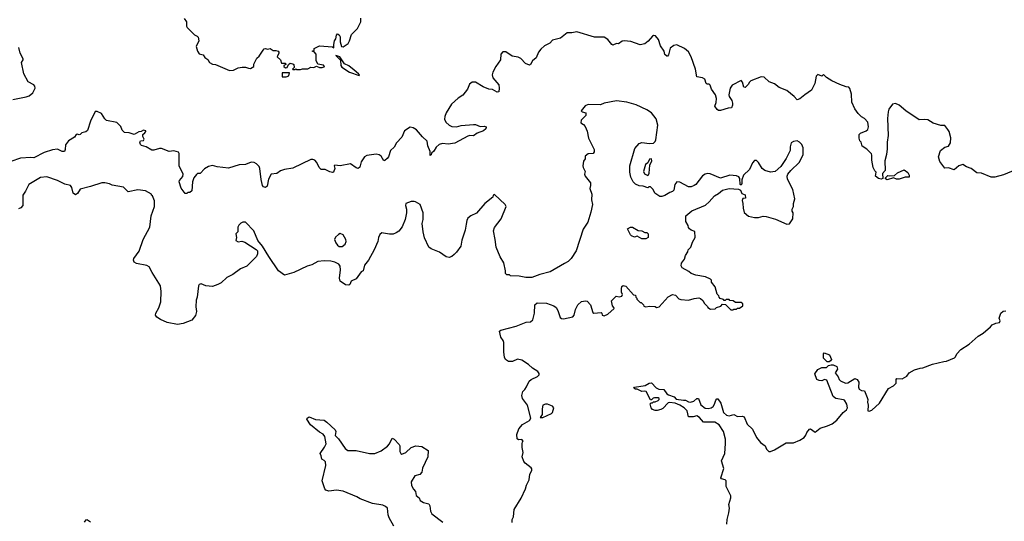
# Model space of a CAD drawing. Extents: x 2239831 to 2395310, y 665973 to 772585.
# Tile 132 of 144: x 2346847 to 2357255, y 735387 to 740688. Entities that reach past the tile are written whole.
import ezdxf

# ---------------------------------------------------------------- set-up
doc = ezdxf.new("R2010")
doc.units = 0

msp = doc.modelspace()

# ---------------------------------------------------------------- linework, layer by layer
at = {"layer": '0CON20XD'}
for points in [[(2348585, 740700), (2348610, 740665), (2348610, 740620), (2348618, 740605), (2348695, 740527), (2348724, 740514), (2348732, 740502), (2348739, 740465), (2348712, 740405), (2348726, 740355), (2348745, 740328), (2348786, 740316), (2348805, 740290), (2348835, 740268), (2348852, 740235), (2348885, 740218), (2348916, 740216), (2349065, 740152), (2349105, 740153), (2349155, 740178), (2349197, 740187), (2349235, 740188), (2349264, 740174), (2349285, 740172), (2349320, 740195), (2349323, 740217), (2349355, 740280), (2349379, 740301), (2349420, 740365), (2349431, 740379), (2349445, 740382), (2349465, 740378), (2349495, 740383), (2349525, 740362), (2349555, 740363), (2349578, 740355), (2349587, 740345), (2349587, 740335), (2349570, 740295), (2349602, 740265), (2349615, 740230), (2349658, 740228), (2349660, 740215), (2349640, 740205), (2349640, 740195), (2349655, 740180), (2349675, 740182), (2349687, 740215), (2349705, 740229), (2349733, 740223), (2349743, 740213), (2349748, 740182), (2349730, 740165), (2349735, 740160), (2349755, 740160), (2349765, 740170), (2349775, 740160), (2349815, 740160), (2349835, 740170), (2349892, 740168), (2349924, 740186), (2349955, 740182), (2349985, 740198), (2350015, 740182), (2350045, 740182), (2350065, 740190), (2350070, 740195), (2350057, 740207), (2349997, 740217), (2349982, 740255), (2349980, 740325), (2349958, 740348), (2349942, 740352), (2349942, 740358), (2349958, 740362), (2349960, 740385), (2350015, 740410), (2350155, 740400), (2350168, 740392), (2350167, 740425), (2350176, 740464), (2350189, 740485), (2350195, 740525), (2350205, 740537), (2350225, 740529), (2350236, 740506), (2350233, 740455), (2350248, 740405), (2350265, 740402), (2350318, 740435), (2350333, 740465), (2350355, 740532), (2350418, 740595), (2350453, 740667), (2350453, 740705)], [(2353456, 740434), (2353405, 740424), (2353308, 740458), (2353235, 740464), (2353215, 740460), (2353175, 740434), (2353155, 740436), (2353115, 740419), (2353105, 740425), (2353065, 740479), (2353025, 740502), (2352924, 740504), (2352735, 740560), (2352685, 740549), (2352635, 740549), (2352565, 740491), (2352479, 740471), (2352450, 740440), (2352395, 740411), (2352355, 740375), (2352331, 740345), (2352305, 740285), (2352268, 740252), (2352246, 740214), (2352235, 740209), (2352195, 740224), (2352145, 740279), (2352115, 740292), (2352054, 740304), (2351985, 740349), (2351955, 740349), (2351934, 740325), (2351928, 740265), (2351879, 740195), (2351849, 740135), (2351842, 740105), (2351848, 740075), (2351910, 740001), (2351914, 739966), (2351910, 739925), (2351895, 739921), (2351845, 739950), (2351805, 739955), (2351745, 739978), (2351665, 740026), (2351631, 740029), (2351601, 740005), (2351580, 739955), (2351531, 739889), (2351483, 739857), (2351410, 739795), (2351354, 739705), (2351340, 739665), (2351339, 739635), (2351352, 739605), (2351385, 739572), (2351415, 739558), (2351465, 739554), (2351515, 739569), (2351645, 739581), (2351665, 739579), (2351715, 739559), (2351755, 739561), (2351776, 739556), (2351779, 739545), (2351773, 739535), (2351748, 739515), (2351683, 739487), (2351645, 739459), (2351605, 739464), (2351585, 739458), (2351445, 739382), (2351375, 739372), (2351315, 739378), (2351282, 739368), (2351249, 739341), (2351225, 739299), (2351201, 739279), (2351195, 739260), (2351185, 739252), (2351187, 739295), (2351162, 739355), (2351153, 739405), (2351105, 739449), (2351041, 739525), (2351005, 739546), (2350975, 739551), (2350915, 739514), (2350885, 739446), (2350831, 739385), (2350805, 739341), (2350765, 739305), (2350745, 739240), (2350730, 739220), (2350705, 739200), (2350695, 739196), (2350666, 739245), (2350645, 739260), (2350615, 739266), (2350565, 739261), (2350515, 739251), (2350492, 739238), (2350456, 739184), (2350441, 739129), (2350425, 739116), (2350405, 739122), (2350345, 739164), (2350234, 739144), (2350178, 739152), (2350172, 739145), (2350177, 739115), (2350163, 739077), (2350155, 739073), (2350125, 739079), (2350075, 739104), (2350035, 739106), (2350014, 739125), (2349987, 739177), (2349965, 739204), (2349945, 739212), (2349925, 739211), (2349735, 739119), (2349646, 739104), (2349605, 739089), (2349565, 739064), (2349505, 739056), (2349477, 739003), (2349462, 738928), (2349445, 738914), (2349425, 738920), (2349414, 738935), (2349398, 738998), (2349386, 739116), (2349378, 739138), (2349351, 739165), (2349325, 739178), (2349295, 739181), (2349235, 739158), (2349165, 739155), (2349055, 739120), (2348935, 739133), (2348885, 739146), (2348844, 739136), (2348799, 739111), (2348755, 739062), (2348725, 739061), (2348715, 739053), (2348689, 739015), (2348673, 738976), (2348665, 738880), (2348645, 738862), (2348625, 738860), (2348615, 738850), (2348595, 738850), (2348555, 738908), (2348532, 738975), (2348535, 738990), (2348570, 739029), (2348574, 739055), (2348532, 739145), (2348531, 739275), (2348525, 739287), (2348475, 739301), (2348425, 739296), (2348345, 739326), (2348325, 739326), (2348265, 739308), (2348245, 739310), (2348185, 739343), (2348135, 739359), (2348125, 739368), (2348118, 739392), (2348125, 739408), (2348155, 739410), (2348162, 739425), (2348150, 739455), (2348150, 739475), (2348169, 739491), (2348180, 739505), (2348180, 739515), (2348155, 739522), (2348132, 739508), (2348105, 739502), (2348055, 739473), (2348005, 739492), (2347955, 739497), (2347929, 739519), (2347915, 739560), (2347875, 739600), (2347763, 739623), (2347745, 739640), (2347710, 739695), (2347667, 739717), (2347645, 739718), (2347594, 739616), (2347565, 739518), (2347545, 739502), (2347505, 739492), (2347485, 739473), (2347475, 739470), (2347455, 739479), (2347445, 739476), (2347425, 739445), (2347361, 739409), (2347331, 739365), (2347329, 739315), (2347322, 739295), (2347295, 739294), (2347245, 739318), (2347195, 739313), (2347105, 739284), (2346995, 739228), (2346965, 739232), (2346855, 739224), (2346752, 739188)], [(2357375, 739102), (2357245, 739050), (2357155, 739024), (2357115, 739024), (2357015, 739067), (2356965, 739068), (2356905, 739117), (2356855, 739133), (2356815, 739157), (2356775, 739144), (2356725, 739102), (2356665, 739122), (2356625, 739120), (2356575, 739188), (2356558, 739238), (2356579, 739305), (2356625, 739341), (2356665, 739353), (2356686, 739385), (2356688, 739438), (2356671, 739505), (2356659, 739529), (2356625, 739569), (2356585, 739570), (2356503, 739593), (2356445, 739630), (2356415, 739634), (2356355, 739629), (2356215, 739724), (2356145, 739785), (2356105, 739802), (2356074, 739796), (2356036, 739744), (2356027, 739715), (2356021, 739645), (2356026, 739465), (2356016, 739394), (2356017, 739323), (2356010, 739265), (2355991, 739195), (2355997, 739095), (2355968, 739062), (2355970, 739010), (2355955, 739003), (2355925, 739010), (2355892, 739035), (2355900, 739075), (2355885, 739090), (2355868, 739125), (2355853, 739205), (2355856, 739255), (2355850, 739270), (2355800, 739320), (2355751, 739351), (2355742, 739392), (2355728, 739408), (2355720, 739435), (2355720, 739475), (2355735, 739490), (2355795, 739513), (2355811, 739529), (2355820, 739555), (2355813, 739605), (2355777, 739645), (2355745, 739663), (2355710, 739695), (2355674, 739745), (2355642, 739815), (2355641, 739901), (2355622, 739962), (2355610, 739975), (2355585, 739979), (2355515, 740002), (2355432, 740042), (2355377, 740077), (2355345, 740108), (2355325, 740090), (2355285, 740110), (2355265, 740092), (2355252, 740015), (2355217, 739943), (2355145, 739895), (2355095, 739850), (2355065, 739840), (2355034, 739875), (2354955, 739939), (2354875, 739970), (2354825, 740009), (2354771, 740031), (2354715, 740079), (2354685, 740085), (2354577, 740043), (2354561, 740029), (2354547, 740003), (2354515, 739971), (2354501, 739975), (2354486, 740026), (2354475, 740044), (2354378, 739995), (2354356, 739965), (2354344, 739895), (2354346, 739875), (2354359, 739855), (2354376, 739835), (2354382, 739805), (2354382, 739785), (2354372, 739758), (2354335, 739754), (2354255, 739727), (2354235, 739728), (2354219, 739739), (2354194, 739775), (2354208, 739812), (2354214, 739855), (2354203, 739893), (2354158, 739955), (2354147, 739997), (2354135, 740007), (2354115, 740008), (2354102, 740015), (2354090, 740060), (2354065, 740072), (2354004, 740085), (2353992, 740165), (2353945, 740295), (2353915, 740348), (2353873, 740385), (2353795, 740421), (2353760, 740415), (2353724, 740386), (2353704, 740315), (2353695, 740302), (2353687, 740303), (2353665, 740320), (2353659, 740355), (2353621, 740411), (2353599, 740479), (2353566, 740516), (2353545, 740520), (2353535, 740513), (2353490, 740460), (2353456, 740434)], [(2346774, 739846), (2346915, 739871), (2346948, 739885), (2346987, 739915), (2347010, 739965), (2347007, 739985), (2346995, 740000), (2346935, 740030), (2346889, 740115), (2346866, 740235), (2346884, 740265), (2346884, 740275), (2346852, 740335), (2346837, 740395)], [(2350435, 740098), (2350438, 740105), (2350429, 740115), (2350384, 740155), (2350325, 740199), (2350280, 740220), (2350232, 740295), (2350190, 740310), (2350239, 740259), (2350241, 740205), (2350252, 740185), (2350334, 740134), (2350435, 740098)], [(2349665, 740084), (2349690, 740095), (2349698, 740125), (2349622, 740128), (2349620, 740085), (2349665, 740084)], [(2353565, 737658), (2353578, 737648), (2353605, 737652), (2353700, 737760), (2353746, 737784), (2353778, 737778), (2353815, 737738), (2353835, 737730), (2353915, 737723), (2353975, 737742), (2354025, 737748), (2354042, 737742), (2354069, 737719), (2354085, 737690), (2354118, 737658), (2354120, 737645), (2354148, 737628), (2354197, 737633), (2354213, 737647), (2354258, 737662), (2354275, 737680), (2354308, 737678), (2354365, 737620), (2354385, 737620), (2354395, 737630), (2354425, 737630), (2354435, 737640), (2354455, 737640), (2354490, 737665), (2354490, 737685), (2354475, 737700), (2354415, 737700), (2354387, 737717), (2354355, 737720), (2354345, 737730), (2354315, 737730), (2354305, 737720), (2354295, 737720), (2354285, 737730), (2354252, 737742), (2354240, 737755), (2354238, 737768), (2354218, 737788), (2354198, 737865), (2354160, 737915), (2354160, 737935), (2354150, 737945), (2354095, 737972), (2353995, 737988), (2353944, 738004), (2353920, 738025), (2353848, 738065), (2353840, 738085), (2353844, 738115), (2353874, 738156), (2353884, 738196), (2353908, 738235), (2353912, 738255), (2353942, 738285), (2353958, 738335), (2353988, 738385), (2353985, 738450), (2353945, 738462), (2353927, 738477), (2353915, 738490), (2353912, 738512), (2353888, 738555), (2353890, 738615), (2353953, 738667), (2354095, 738728), (2354136, 738764), (2354190, 738825), (2354235, 738850), (2354275, 738888), (2354345, 738904), (2354445, 738898), (2354466, 738886), (2354481, 738851), (2354517, 738837), (2354518, 738802), (2354492, 738798), (2354484, 738776), (2354492, 738745), (2354493, 738697), (2354505, 738650), (2354552, 738612), (2354615, 738598), (2354655, 738598), (2354705, 738610), (2354738, 738608), (2354835, 738580), (2354955, 738528), (2354985, 738530), (2355018, 738585), (2355022, 738645), (2355012, 738665), (2355012, 738685), (2355028, 738715), (2355028, 738745), (2355042, 738795), (2355018, 738895), (2354963, 739003), (2354960, 739035), (2354968, 739055), (2354999, 739095), (2355085, 739180), (2355128, 739258), (2355127, 739335), (2355115, 739370), (2355090, 739395), (2355065, 739408), (2355025, 739402), (2355002, 739385), (2354993, 739345), (2354993, 739305), (2354950, 739220), (2354893, 739137), (2354832, 739085), (2354785, 739076), (2354724, 739094), (2354697, 739115), (2354655, 739180), (2354635, 739200), (2354615, 739200), (2354594, 739176), (2354561, 739105), (2354499, 739045), (2354482, 738995), (2354482, 738958), (2354475, 738940), (2354462, 738945), (2354460, 739010), (2354447, 739027), (2354425, 739038), (2354354, 739044), (2354255, 739014), (2354145, 739060), (2354118, 739062), (2354094, 739056), (2354065, 739037), (2353993, 738947), (2353976, 738934), (2353945, 738922), (2353915, 738922), (2353825, 738972), (2353795, 738973), (2353772, 738945), (2353762, 738885), (2353749, 738871), (2353718, 738862), (2353665, 738829), (2353635, 738820), (2353615, 738821), (2353561, 738855), (2353544, 738895), (2353515, 738920), (2353498, 738922), (2353485, 738910), (2353437, 738927), (2353395, 738932), (2353355, 738950), (2353330, 738975), (2353308, 739025), (2353298, 739075), (2353298, 739145), (2353348, 739325), (2353395, 739380), (2353425, 739390), (2353505, 739380), (2353545, 739382), (2353565, 739402), (2353572, 739418), (2353594, 739575), (2353575, 739639), (2353525, 739702), (2353475, 739737), (2353365, 739788), (2353266, 739816), (2353155, 739830), (2353025, 739807), (2352985, 739788), (2352857, 739793), (2352825, 739778), (2352796, 739744), (2352783, 739723), (2352794, 739714), (2352830, 739705), (2352832, 739685), (2352830, 739675), (2352782, 739625), (2352778, 739598), (2352805, 739582), (2352825, 739558), (2352845, 739510), (2352858, 739435), (2352920, 739315), (2352919, 739291), (2352908, 739275), (2352855, 739272), (2352824, 739246), (2352823, 739217), (2352806, 739194), (2352799, 739145), (2352802, 739125), (2352823, 739085), (2352817, 739055), (2352824, 739034), (2352880, 738965), (2352881, 738935), (2352874, 738905), (2352894, 738845), (2352890, 738785), (2352900, 738735), (2352884, 738655), (2352852, 738548), (2352803, 738475), (2352729, 738245), (2352675, 738163), (2352646, 738134), (2352605, 738112), (2352455, 738024), (2352344, 737996), (2352260, 737965), (2352198, 737962), (2352125, 737977), (2352035, 737980), (2352025, 737990), (2351995, 737990), (2351982, 738005), (2351983, 738035), (2351965, 738120), (2351925, 738182), (2351882, 738285), (2351874, 738364), (2351854, 738455), (2351865, 738492), (2351936, 738584), (2351988, 738715), (2351977, 738735), (2351865, 738840), (2351850, 738835), (2351849, 738811), (2351765, 738744), (2351677, 738643), (2351615, 738614), (2351585, 738591), (2351573, 738567), (2351567, 738527), (2351557, 738463), (2351521, 738359), (2351509, 738295), (2351465, 738230), (2351441, 738205), (2351415, 738186), (2351385, 738174), (2351355, 738181), (2351285, 738232), (2351197, 738265), (2351173, 738285), (2351126, 738384), (2351110, 738445), (2351102, 738535), (2351110, 738575), (2351112, 738645), (2351080, 738735), (2351032, 738762), (2351015, 738768), (2350985, 738767), (2350930, 738745), (2350924, 738726), (2350934, 738685), (2350934, 738646), (2350920, 738575), (2350890, 738500), (2350855, 738454), (2350826, 738434), (2350795, 738422), (2350755, 738421), (2350693, 738433), (2350675, 738434), (2350655, 738419), (2350638, 738385), (2350631, 738345), (2350595, 738254), (2350534, 738146), (2350493, 738095), (2350476, 738035), (2350455, 738022), (2350405, 737950), (2350352, 737925), (2350335, 737890), (2350325, 737883), (2350290, 737885), (2350236, 737926), (2350228, 737955), (2350239, 738045), (2350234, 738084), (2350219, 738105), (2350177, 738127), (2350135, 738136), (2350065, 738138), (2349998, 738132), (2349935, 738096), (2349885, 738084), (2349745, 738016), (2349645, 737988), (2349582, 738035), (2349481, 738185), (2349413, 738295), (2349364, 738354), (2349321, 738455), (2349235, 738547), (2349205, 738548), (2349184, 738536), (2349162, 738515), (2349152, 738495), (2349152, 738445), (2349132, 738425), (2349138, 738385), (2349133, 738353), (2349155, 738340), (2349195, 738348), (2349225, 738337), (2349345, 738260), (2349360, 738245), (2349360, 738215), (2349350, 738185), (2349248, 738082), (2349182, 738055), (2349100, 737995), (2349035, 737962), (2348975, 737908), (2348942, 737888), (2348885, 737867), (2348816, 737876), (2348765, 737896), (2348745, 737890), (2348736, 737875), (2348724, 737756), (2348711, 737725), (2348708, 737655), (2348714, 737604), (2348705, 737560), (2348666, 737514), (2348575, 737476), (2348515, 737466), (2348405, 737486), (2348335, 737518), (2348298, 737545), (2348283, 737565), (2348284, 737585), (2348317, 737643), (2348337, 737705), (2348343, 737815), (2348336, 737875), (2348246, 738015), (2348215, 738076), (2348190, 738090), (2348081, 738111), (2348057, 738125), (2348050, 738145), (2348053, 738165), (2348109, 738241), (2348151, 738365), (2348222, 738495), (2348236, 738615), (2348270, 738715), (2348272, 738775), (2348250, 738825), (2348240, 738835), (2348240, 738845), (2348175, 738878), (2348095, 738890), (2347995, 738870), (2347945, 738917), (2347825, 738938), (2347795, 738952), (2347745, 738963), (2347715, 738963), (2347595, 738924), (2347485, 738896), (2347459, 738851), (2347435, 738838), (2347413, 738853), (2347398, 738915), (2347385, 738936), (2347325, 738949), (2347245, 738988), (2347135, 739028), (2347065, 739019), (2346943, 738945), (2346909, 738875), (2346881, 738835), (2346879, 738725), (2346860, 738700), (2346835, 738688)], [(2353485, 739042), (2353495, 739048), (2353501, 739065), (2353508, 739152), (2353530, 739195), (2353525, 739216), (2353505, 739213), (2353485, 739176), (2353463, 739157), (2353441, 739085), (2353450, 739060), (2353485, 739042)], [(2356015, 738997), (2355998, 739005), (2355998, 739015), (2356025, 739042), (2356045, 739037), (2356095, 739042), (2356125, 739069), (2356195, 739101), (2356235, 739072), (2356250, 739045), (2356248, 739022), (2356207, 739023), (2356145, 739004), (2356115, 739004), (2356085, 739018), (2356015, 738997)], [(2353465, 738372), (2353423, 738373), (2353375, 738400), (2353345, 738390), (2353315, 738402), (2353302, 738415), (2353273, 738477), (2353305, 738497), (2353325, 738497), (2353385, 738460), (2353425, 738458), (2353455, 738440), (2353475, 738440), (2353490, 738425), (2353490, 738385), (2353465, 738372)], [(2350255, 738292), (2350288, 738315), (2350297, 738345), (2350294, 738365), (2350265, 738416), (2350235, 738427), (2350215, 738419), (2350185, 738390), (2350176, 738365), (2350189, 738329), (2350206, 738305), (2350225, 738292), (2350255, 738292)], [(2352053, 735375), (2352052, 735405), (2352068, 735435), (2352075, 735510), (2352148, 735632), (2352195, 735730), (2352205, 735770), (2352232, 735825), (2352238, 735885), (2352260, 735925), (2352262, 735942), (2352253, 735953), (2352191, 736001), (2352175, 736020), (2352157, 736067), (2352170, 736115), (2352158, 736165), (2352158, 736205), (2352162, 736228), (2352170, 736235), (2352155, 736250), (2352118, 736248), (2352105, 736260), (2352102, 736305), (2352122, 736365), (2352161, 736409), (2352235, 736452), (2352250, 736475), (2352214, 736614), (2352163, 736685), (2352153, 736715), (2352165, 736760), (2352185, 736778), (2352205, 736808), (2352233, 736867), (2352252, 736885), (2352322, 736918), (2352337, 736935), (2352338, 736948), (2352325, 736969), (2352266, 737006), (2352224, 737045), (2352155, 737091), (2352109, 737101), (2352055, 737077), (2352015, 737077), (2351982, 737095), (2351971, 737121), (2351964, 737175), (2351964, 737275), (2351958, 737298), (2351934, 737334), (2351919, 737395), (2351932, 737405), (2352095, 737448), (2352201, 737491), (2352245, 737494), (2352270, 737515), (2352288, 737585), (2352292, 737675), (2352316, 737694), (2352415, 737693), (2352492, 737665), (2352516, 737646), (2352536, 737616), (2352559, 737539), (2352575, 737529), (2352595, 737528), (2352693, 737547), (2352707, 737565), (2352723, 737625), (2352746, 737675), (2352785, 737710), (2352828, 737718), (2352845, 737713), (2352879, 737675), (2352905, 737592), (2352915, 737587), (2352995, 737592), (2353002, 737585), (2353004, 737564), (2353025, 737557), (2353065, 737577), (2353132, 737635), (2353128, 737648), (2353113, 737663), (2353104, 737716), (2353153, 737767), (2353185, 737758), (2353212, 737765), (2353218, 737785), (2353207, 737807), (2353207, 737843), (2353213, 737867), (2353225, 737880), (2353255, 737870), (2353335, 737780), (2353358, 737778), (2353360, 737755), (2353370, 737745), (2353370, 737735), (2353405, 737700), (2353415, 737700), (2353440, 737675), (2353445, 737660), (2353465, 737652), (2353505, 737662), (2353565, 737658)], [(2354321, 735355), (2354324, 735405), (2354344, 735475), (2354350, 735525), (2354344, 735566), (2354363, 735635), (2354363, 735655), (2354314, 735755), (2354314, 735815), (2354305, 735826), (2354265, 735834), (2354260, 735845), (2354290, 735945), (2354266, 736025), (2354300, 736105), (2354309, 736209), (2354309, 736255), (2354288, 736335), (2354241, 736405), (2354195, 736434), (2354075, 736433), (2354033, 736485), (2354005, 736500), (2353965, 736491), (2353915, 736490), (2353904, 736555), (2353872, 736585), (2353825, 736614), (2353775, 736634), (2353715, 736644), (2353701, 736639), (2353645, 736579), (2353625, 736568), (2353585, 736556), (2353565, 736556), (2353535, 736568), (2353523, 736585), (2353513, 736627), (2353522, 736638), (2353535, 736640), (2353545, 736650), (2353565, 736650), (2353595, 736662), (2353608, 736675), (2353606, 736686), (2353595, 736692), (2353558, 736692), (2353543, 736687), (2353525, 736670), (2353515, 736670), (2353468, 736758), (2353455, 736763), (2353425, 736759), (2353375, 736782), (2353355, 736782), (2353340, 736795), (2353344, 736806), (2353459, 736821), (2353500, 736845), (2353525, 736849), (2353575, 736798), (2353604, 736784), (2353655, 736780), (2353687, 736735), (2353705, 736722), (2353765, 736701), (2353786, 736676), (2353863, 736667), (2353885, 736666), (2353915, 736651), (2353937, 736647), (2353972, 736658), (2354005, 736684), (2354024, 736684), (2354046, 736616), (2354094, 736584), (2354125, 736578), (2354155, 736585), (2354179, 736601), (2354192, 736625), (2354205, 736668), (2354215, 736680), (2354225, 736680), (2354258, 736635), (2354288, 736535), (2354317, 736507), (2354345, 736500), (2354395, 736514), (2354435, 736494), (2354485, 736498), (2354505, 736490), (2354537, 736415), (2354592, 736362), (2354635, 736274), (2354679, 736219), (2354727, 736185), (2354740, 736150), (2354765, 736124), (2354785, 736123), (2354825, 736141), (2354950, 736215), (2355025, 736217), (2355095, 736243), (2355138, 736272), (2355158, 736298), (2355169, 736325), (2355195, 736362), (2355205, 736363), (2355255, 736330), (2355310, 736370), (2355386, 736394), (2355435, 736418), (2355485, 736456), (2355552, 736535), (2355587, 736563), (2355598, 736585), (2355591, 736625), (2355566, 736666), (2355555, 736672), (2355475, 736684), (2355446, 736705), (2355378, 736878), (2355355, 736887), (2355325, 736872), (2355297, 736873), (2355273, 736885), (2355253, 736945), (2355285, 736992), (2355325, 737012), (2355375, 737013), (2355395, 737032), (2355425, 737042), (2355445, 737042), (2355484, 737024), (2355490, 736995), (2355468, 736955), (2355497, 736915), (2355510, 736885), (2355525, 736871), (2355575, 736847), (2355601, 736849), (2355674, 736896), (2355700, 736885), (2355716, 736856), (2355713, 736805), (2355722, 736782), (2355745, 736768), (2355776, 736766), (2355804, 736695), (2355812, 736675), (2355810, 736645), (2355817, 736613), (2355813, 736553), (2355825, 736550), (2355855, 736562), (2355936, 736634), (2356030, 736790), (2356082, 736818), (2356113, 736845), (2356113, 736885), (2356120, 736895), (2356177, 736893), (2356225, 736920), (2356250, 736955), (2356305, 736988), (2356364, 737006), (2356395, 737010), (2356495, 737047), (2356615, 737077), (2356645, 737078), (2356727, 737113), (2356740, 737125), (2356754, 737156), (2356795, 737202), (2356883, 737257), (2356977, 737343), (2357030, 737375), (2357109, 737441), (2357127, 737463), (2357165, 737482), (2357205, 737487), (2357212, 737505), (2357200, 737535), (2357219, 737585), (2357242, 737608), (2357270, 737610)], [(2355405, 737072), (2355383, 737073), (2355345, 737112), (2355342, 737155), (2355352, 737168), (2355408, 737145), (2355428, 737095), (2355419, 737081), (2355405, 737072)], [(2352375, 736482), (2352468, 736525), (2352478, 736535), (2352492, 736585), (2352478, 736605), (2352425, 736626), (2352405, 736626), (2352378, 736615), (2352368, 736575), (2352368, 736515), (2352350, 736485), (2352375, 736482)], [(2350803, 735335), (2350752, 735425), (2350742, 735455), (2350734, 735525), (2350714, 735544), (2350685, 735558), (2350575, 735576), (2350445, 735623), (2350409, 735645), (2350265, 735706), (2350195, 735714), (2350115, 735706), (2350083, 735715), (2350071, 735731), (2350043, 735815), (2350083, 735975), (2350078, 736015), (2350065, 736028), (2350042, 736045), (2350035, 736080), (2350022, 736105), (2350070, 736170), (2350086, 736204), (2350073, 736283), (2350055, 736306), (2350015, 736329), (2349921, 736405), (2349882, 736465), (2349885, 736478), (2349905, 736490), (2349974, 736464), (2350065, 736454), (2350094, 736435), (2350181, 736355), (2350187, 736335), (2350182, 736292), (2350215, 736258), (2350286, 736155), (2350315, 736136), (2350405, 736134), (2350545, 736104), (2350602, 736105), (2350667, 736133), (2350735, 736181), (2350755, 736207), (2350785, 736267), (2350805, 736256), (2350858, 736198), (2350864, 736185), (2350866, 736125), (2350875, 736103), (2350887, 736097), (2350927, 736113), (2350985, 736168), (2351035, 736183), (2351098, 736178), (2351166, 736135), (2351162, 736068), (2351103, 735947), (2351096, 735905), (2351075, 735881), (2351024, 735866), (2350986, 735805), (2350989, 735765), (2351008, 735728), (2351032, 735702), (2351039, 735659), (2351068, 735635), (2351080, 735605), (2351115, 735584), (2351170, 735570), (2351181, 735551), (2351190, 735495), (2351204, 735465), (2351318, 735378)], [(2347532, 735378), (2347548, 735402), (2347555, 735406), (2347565, 735403), (2347595, 735382)]]:
    msp.add_lwpolyline(points, dxfattribs=at)

doc.saveas('drawing.dxf')
